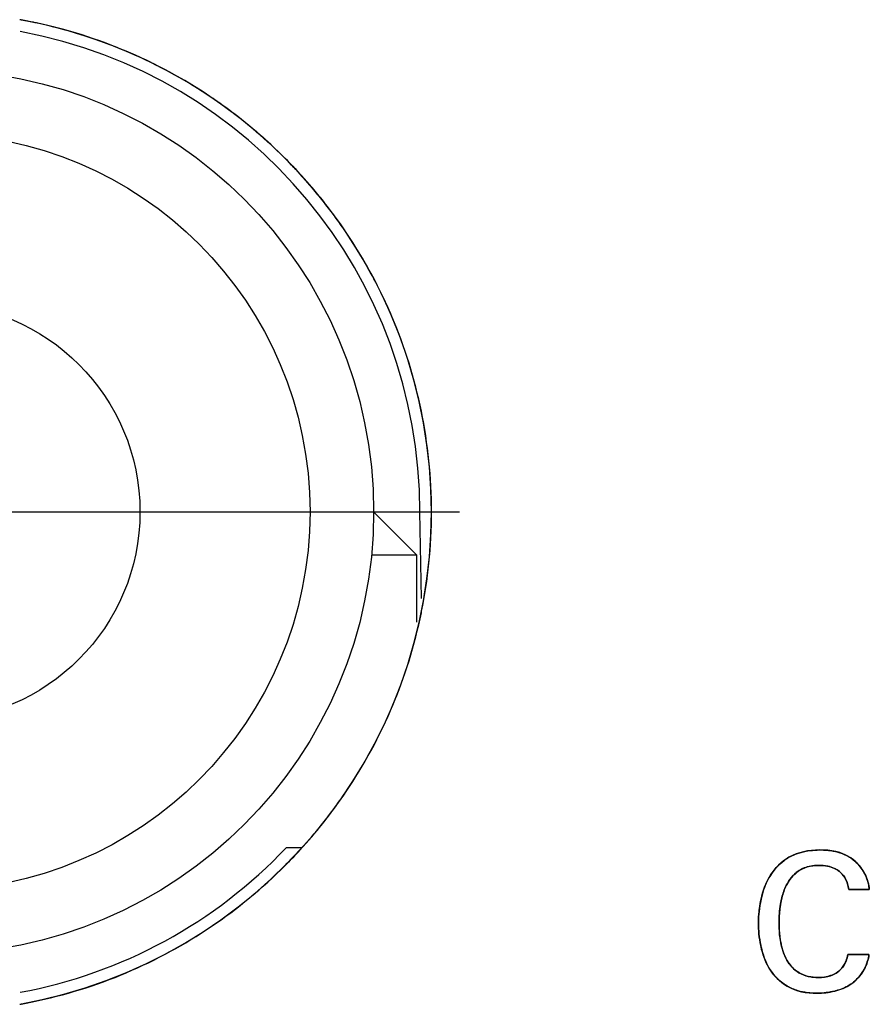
# Model space of a CAD drawing. Header units: inches. Extents: x 0 to 34, y 0 to 22.
# Tile 47 of 73: x 27.173 to 27.541, y 11.089 to 11.514. Entities that reach past the tile are written whole.
import ezdxf

# ---------------------------------------------------------------- set-up
doc = ezdxf.new("R2010")
doc.units = ezdxf.units.IN
doc.header["$LTSCALE"] = 1.87
doc.header["$MEASUREMENT"] = 0
doc.linetypes.add('CENTER', pattern=[0.6, 0.375, -0.075, 0.075, -0.075])
doc.layers.get('0').update_dxf_attribs({"linetype": 'CONTINUOUS'})
doc.layers.add('DATUMCURVES', color=7, linetype='CONTINUOUS')
doc.layers.add('DEFAULT_1', color=7, linetype='CENTER')

msp = doc.modelspace()

# ---------------------------------------------------------------- linework, layer by layer
at = {"color": 7, "linetype": 'CONTINUOUS'}
for p, q in [((27.3264508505, 11.3017219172), (27.3449508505, 11.2832219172)), ((27.347104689, 11.2642635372), (27.3464508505, 11.3017219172)), ((27.3255473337, 11.2832219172), (27.3449508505, 11.2832219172)), ((27.3449508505, 11.2832219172), (27.3449508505, 11.2541305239)), ((27.2887349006, 11.1567219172), (27.2954506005, 11.1567219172)), ((27.5317869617, 11.1385885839), (27.5407050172, 11.1385885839)), ((27.5405411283, 11.1104983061), (27.5313730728, 11.1104983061))]:
    msp.add_line(p, q, dxfattribs=at)
for radius in [0.191, 0.1635, 0.09]:
    msp.add_circle((27.1354508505, 11.3017219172), radius, dxfattribs=at)
for radius, start, end in [(0.216, 280.1670279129, 79.8329720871), (0.211, 0, 79.5482385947), (0.211, 280.4331975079, 316.5908297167)]:
    msp.add_arc((27.1354508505, 11.3017219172), radius, start, end, dxfattribs=at)
for points, knots in [([(27.5387981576, 11.1451658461), (27.5373672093, 11.1479952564), (27.5319634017, 11.1543843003), (27.5192368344, 11.156504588), (27.5060492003, 11.1540252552), (27.4975508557, 11.1453998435), (27.4949973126, 11.1387703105), (27.4941939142, 11.1356107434)], [0, 0, 0, 0, 0.1580757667, 0.4008596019, 0.6354555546, 0.830974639, 1, 1, 1, 1]), ([(27.5037092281, 11.1377465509), (27.5040236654, 11.1386281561), (27.5054422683, 11.1419912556), (27.5086955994, 11.1461962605), (27.5140426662, 11.1486456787), (27.5184430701, 11.1491478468), (27.5224449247, 11.1488138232), (27.5262944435, 11.1476394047), (27.5295718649, 11.1450540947), (27.5312473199, 11.1415492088), (27.531651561, 11.1394314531), (27.5317869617, 11.1385885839)], [0, 0, 0, 0, 0.0726130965, 0.2823261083, 0.3936956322, 0.5218677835, 0.6227140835, 0.704531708, 0.8325863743, 0.9335606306, 1, 1, 1, 1]), ([(27.5017327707, 11.122485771), (27.5017164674, 11.1230425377), (27.5016720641, 11.1263126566), (27.5020281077, 11.1314651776), (27.5030751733, 11.1359688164), (27.5037092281, 11.1377465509)], [0, 0, 0, 0, 0.1080935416, 0.6345435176, 1, 1, 1, 1]), ([(27.4941939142, 11.1356107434), (27.4940879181, 11.1351938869), (27.4935746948, 11.1330332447), (27.4929905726, 11.1293580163), (27.4928099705, 11.1260680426), (27.4927950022, 11.1245620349)], [0, 0, 0, 0, 0.1152437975, 0.5951993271, 1, 1, 1, 1]), ([(27.4927950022, 11.1245620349), (27.4927933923, 11.1244000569), (27.4927846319, 11.1226845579), (27.4929407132, 11.1192800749), (27.493447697, 11.1158520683), (27.4938542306, 11.1139782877), (27.4939034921, 11.1137598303)], [0, 0, 0, 0, 0.0446510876, 0.4728715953, 0.938454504, 1, 1, 1, 1]), ([(27.5050909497, 11.1080563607), (27.5050778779, 11.1080787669), (27.5037102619, 11.110435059), (27.5022616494, 11.1152734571), (27.5017993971, 11.1202104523), (27.5017327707, 11.122485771)], [0, 0, 0, 0, 0.0051643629, 0.5424956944, 1, 1, 1, 1]), ([(27.4939034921, 11.1137598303), (27.4946309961, 11.1105336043), (27.4969813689, 11.1039043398), (27.505234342, 11.0953420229), (27.5162615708, 11.0932199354), (27.5257392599, 11.0943748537), (27.5332681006, 11.0972681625), (27.5371062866, 11.1016079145), (27.5385166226, 11.1041985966)], [0, 0, 0, 0, 0.1709178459, 0.3589205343, 0.5878626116, 0.7220074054, 0.8528712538, 1, 1, 1, 1]), ([(27.5313730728, 11.1104983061), (27.5312037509, 11.109539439), (27.5306599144, 11.1072405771), (27.5284779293, 11.1036177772), (27.5240522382, 11.101006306), (27.5176058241, 11.1002295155), (27.5101679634, 11.1016890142), (27.5063560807, 11.1058878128), (27.5050909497, 11.1080563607)], [0, 0, 0, 0, 0.0863709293, 0.2084172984, 0.3641462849, 0.5220894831, 0.7796205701, 1, 1, 1, 1])]:
    msp.add_open_spline(points, degree=3, knots=knots, dxfattribs=at)
for points in [[(27.5403187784, 11.1410323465), (27.5399856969, 11.1424456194), (27.5394688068, 11.1438397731), (27.5387981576, 11.1451658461)], [(27.5407050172, 11.1385885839), (27.5406406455, 11.1394032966), (27.5405100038, 11.1402209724), (27.5403187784, 11.1410323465)], [(27.5399889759, 11.1077389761), (27.5402558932, 11.108649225), (27.5404431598, 11.1095734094), (27.5405411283, 11.1104983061)], [(27.5385166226, 11.1041985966), (27.5391341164, 11.1053328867), (27.5396325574, 11.1065235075), (27.5399889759, 11.1077389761)]]:
    msp.add_open_spline(points, degree=3, dxfattribs=at)
at = {"layer": 'DATUMCURVES', "color": 40, "linetype": 'CONTINUOUS'}
for points, knots in [([(27.1804967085, 11.5129840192, 3.1355), (27.1799951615, 11.5130904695, 3.1355), (27.1776593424, 11.5135775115, 3.1355), (27.1753102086, 11.5140267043, 3.1355), (27.1734577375, 11.5143556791, 3.1355)], [0, 0, 0, 0, 0.2149867, 1, 1, 1, 1]), ([(27.1801332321, 11.5130454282, 3.1355), (27.1797522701, 11.5131255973, 3.1355), (27.1775370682, 11.5135854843, 3.1355), (27.1753098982, 11.5140113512, 3.1355), (27.173457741, 11.5143402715, 3.1355)], [0, 0, 0, 0, 0.1721377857, 1, 1, 1, 1]), ([(27.2234624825, 11.49900501, 3.1355), (27.2221602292, 11.4995866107, 3.1355), (27.2084534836, 11.5055451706, 3.1355), (27.1940116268, 11.5101155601, 3.1355), (27.1804967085, 11.5129840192, 3.1355)], [0, 0, 0, 0, 0.0955081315, 1, 1, 1, 1]), ([(27.2230515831, 11.4991727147, 3.1355), (27.2218847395, 11.4996909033, 3.1355), (27.2083560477, 11.5055550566, 3.1355), (27.1941119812, 11.5100683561, 3.1355), (27.1806527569, 11.51293543, 3.1355)], [0, 0, 0, 0, 0.0866543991, 1, 1, 1, 1]), ([(27.2625563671, 11.4763539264, 3.1355), (27.2604741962, 11.4778716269, 3.1355), (27.2481743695, 11.4865057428, 3.1355), (27.2349506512, 11.4938742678, 3.1355), (27.2234624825, 11.49900501, 3.1355)], [0, 0, 0, 0, 0.1715722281, 1, 1, 1, 1]), ([(27.2620918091, 11.4766765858, 3.1355), (27.26016036, 11.4780765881, 3.1355), (27.2480401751, 11.4865604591, 3.1355), (27.2350245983, 11.4938178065, 3.1355), (27.2235789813, 11.4989376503, 3.1355)], [0, 0, 0, 0, 0.1613427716, 1, 1, 1, 1]), ([(27.2956445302, 11.4465921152, 3.1355), (27.2932262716, 11.4492636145, 3.1355), (27.2829851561, 11.4600265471, 3.1355), (27.2716674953, 11.4697127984, 3.1355), (27.2625563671, 11.4763539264, 3.1355)], [0, 0, 0, 0, 0.242567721, 1, 1, 1, 1]), ([(27.2955775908, 11.4466513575, 3.1355), (27.2931803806, 11.4492971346, 3.1355), (27.2829811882, 11.4600109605, 3.1355), (27.2717147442, 11.4696574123, 3.1355), (27.2626317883, 11.4762839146, 3.1355)], [0, 0, 0, 0, 0.2413804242, 1, 1, 1, 1]), ([(27.3514626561, 11.3016892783, 3.1355), (27.3514626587, 11.3090938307, 3.1355), (27.3507070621, 11.3239028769, 3.1355), (27.3463183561, 11.3524856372, 3.1355), (27.3357087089, 11.386411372, 3.1355), (27.3175498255, 11.419749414, 3.1355), (27.3029083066, 11.4384976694, 3.1355), (27.2963026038, 11.4458618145, 3.1355)], [0, 0, 0, 0, 0.1345671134, 0.2691342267, 0.5382684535, 0.8074026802, 1, 1, 1, 1]), ([(27.3225511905, 11.4096961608, 3.1355), (27.3200360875, 11.4140422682, 3.1355), (27.3121116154, 11.4266936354, 3.1355), (27.3029438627, 11.4384375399, 3.1355), (27.2963603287, 11.4457827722, 3.1355)], [0, 0, 0, 0, 0.3359501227, 1, 1, 1, 1]), ([(27.3514626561, 11.3016753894, 3.1355), (27.3514626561, 11.3090799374, 3.1355), (27.3507070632, 11.3238889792, 3.1355), (27.3463183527, 11.3524716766, 3.1355), (27.3372406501, 11.381498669, 3.1355), (27.3270034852, 11.4020025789, 3.1355), (27.3225511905, 11.4096961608, 3.1355)], [0, 0, 0, 0, 0.1894643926, 0.3789287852, 0.7578575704, 1, 1, 1, 1]), ([(27.34720939, 11.2588253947, 3.1355), (27.3485817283, 11.2656362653, 3.1355), (27.350719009, 11.2797099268, 3.1355), (27.3514626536, 11.2942848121, 3.1355), (27.3514626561, 11.3016892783, 3.1355)], [0, 0, 0, 0, 0.4919688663, 1, 1, 1, 1]), ([(27.347209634, 11.2588123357, 3.1355), (27.3485818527, 11.2656228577, 3.1355), (27.3507190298, 11.279696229, 3.1355), (27.3514626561, 11.2942708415, 3.1355), (27.3514626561, 11.3016753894, 3.1355)], [0, 0, 0, 0, 0.4919538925, 1, 1, 1, 1]), ([(27.2955836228, 11.156699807, 3.1355), (27.30246561, 11.1642966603, 3.1355), (27.3173766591, 11.1832937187, 3.1355), (27.3357086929, 11.2169514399, 3.1355), (27.3442636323, 11.2443079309, 3.1355), (27.3471647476, 11.2585895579, 3.1355), (27.347209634, 11.2588123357, 3.1355)], [0, 0, 0, 0, 0.2689203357, 0.6315883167, 0.9942562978, 1, 1, 1, 1]), ([(27.2959648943, 11.157136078, 3.1355), (27.302700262, 11.1646103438, 3.1355), (27.3174683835, 11.1834765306, 3.1355), (27.3357087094, 11.2169659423, 3.1355), (27.3442635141, 11.2443219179, 3.1355), (27.3471645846, 11.258603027, 3.1355), (27.34720939, 11.2588253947, 3.1355)], [0, 0, 0, 0, 0.2652704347, 0.6297542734, 0.9942381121, 1, 1, 1, 1]), ([(27.1734577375, 11.0890108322, 3.1355), (27.1753102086, 11.0893398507, 3.1355), (27.1912681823, 11.0923916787, 3.1355), (27.2201821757, 11.1014344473, 3.1355), (27.2570123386, 11.1214965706, 3.1355), (27.2811840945, 11.141459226, 3.1355), (27.2931757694, 11.1540565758, 3.1355), (27.2955707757, 11.1566999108, 3.1355)], [0, 0, 0, 0, 0.0385573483, 0.3336569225, 0.6287564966, 0.9238560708, 1, 1, 1, 1]), ([(27.173457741, 11.0889970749, 3.1355), (27.1753098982, 11.0893260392, 3.1355), (27.191267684, 11.0923778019, 3.1355), (27.2201816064, 11.1014203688, 3.1355), (27.257012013, 11.1214823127, 3.1355), (27.2811888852, 11.1414489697, 3.1355), (27.2931845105, 11.154051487, 3.1355), (27.2955836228, 11.156699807, 3.1355)], [0, 0, 0, 0, 0.0385454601, 0.3336064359, 0.6286674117, 0.9237283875, 1, 1, 1, 1]), ([(27.4932010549, 11.1304143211, 3.1355), (27.4933746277, 11.1317412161, 3.1355), (27.4942380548, 11.136685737, 3.1355), (27.497235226, 11.1450933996, 3.1355), (27.5060499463, 11.1540397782, 3.1355), (27.5192375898, 11.1565195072, 3.1355), (27.5343044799, 11.1540079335, 3.1355), (27.540290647, 11.1438554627, 3.1355), (27.5407057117, 11.1385906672, 3.1355)], [0, 0, 0, 0, 0.0576260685, 0.2159099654, 0.3776630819, 0.571744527, 0.7726125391, 1, 1, 1, 1]), ([(27.5038808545, 11.1511355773, 3.1355), (27.5045533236, 11.1516371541, 3.1355), (27.5068369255, 11.1531418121, 3.1355), (27.5093736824, 11.1541454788, 3.1355), (27.511208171, 11.1546420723, 3.1355)], [0, 0, 0, 0, 0.3061745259, 1, 1, 1, 1]), ([(27.511208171, 11.1546420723, 3.1355), (27.5137465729, 11.1553292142, 3.1355), (27.5167114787, 11.1556661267, 3.1355), (27.5196969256, 11.1556693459, 3.1355), (27.5199828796, 11.1556663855, 3.1355)], [0, 0, 0, 0, 0.9042089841, 1, 1, 1, 1]), ([(27.5280196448, 11.1544952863, 3.1355), (27.5296767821, 11.1539669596, 3.1355), (27.531865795, 11.1529498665, 3.1355), (27.533799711, 11.1514424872, 3.1355), (27.5343176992, 11.1509874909, 3.1355)], [0, 0, 0, 0, 0.7202078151, 1, 1, 1, 1]), ([(27.5170005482, 11.1489091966, 3.1355), (27.5159500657, 11.1488132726, 3.1355), (27.5139828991, 11.1484663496, 3.1355), (27.5121179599, 11.1477229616, 3.1355), (27.5112870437, 11.1472862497, 3.1355)], [0, 0, 0, 0, 0.5292445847, 1, 1, 1, 1]), ([(27.5170807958, 11.1489315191, 3.1355), (27.5160034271, 11.1488376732, 3.1355), (27.5140236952, 11.1484940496, 3.1355), (27.5121473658, 11.1477494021, 3.1355), (27.5113284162, 11.1473224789, 3.1355)], [0, 0, 0, 0, 0.5394811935, 1, 1, 1, 1]), ([(27.5227356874, 11.1486153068, 3.1355), (27.5227116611, 11.1486203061, 3.1355), (27.5214167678, 11.1488866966, 3.1355), (27.5194967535, 11.1490467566, 3.1355), (27.5175962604, 11.1489635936, 3.1355), (27.5170005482, 11.1489091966, 3.1355)], [0, 0, 0, 0, 0.0127894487, 0.6889922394, 1, 1, 1, 1]), ([(27.5317876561, 11.1385906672, 3.1355), (27.5316533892, 11.1394355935, 3.1355), (27.5312498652, 11.1415552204, 3.1355), (27.52957432, 11.1450613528, 3.1355), (27.5262958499, 11.1476438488, 3.1355), (27.5224468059, 11.1488162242, 3.1355), (27.5195244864, 11.1490598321, 3.1355), (27.5176504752, 11.148981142, 3.1355), (27.5170807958, 11.1489315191, 3.1355)], [0, 0, 0, 0, 0.1274269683, 0.3206325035, 0.5655951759, 0.7221549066, 0.915150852, 1, 1, 1, 1]), ([(27.4931996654, 11.1304088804, 3.1355), (27.493373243, 11.1317349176, 3.1355), (27.4942369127, 11.1366772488, 3.1355), (27.4959672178, 11.1415284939, 3.1355), (27.4979800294, 11.1447071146, 3.1355), (27.4980066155, 11.1447488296, 3.1355)], [0, 0, 0, 0, 0.2642615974, 0.9903285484, 1, 1, 1, 1]), ([(27.5113284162, 11.1473224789, 3.1355), (27.5108730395, 11.1470850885, 3.1355), (27.5081059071, 11.1454341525, 3.1355), (27.5054425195, 11.1419925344, 3.1355), (27.5040234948, 11.1386277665, 3.1355), (27.5037085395, 11.1377441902, 3.1355)], [0, 0, 0, 0, 0.1235001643, 0.7741841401, 1, 1, 1, 1]), ([(27.5112870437, 11.1472862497, 3.1355), (27.5108460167, 11.1470544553, 3.1355), (27.5091706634, 11.1460509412, 3.1355), (27.5077543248, 11.1446750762, 3.1355), (27.5068442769, 11.1435251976, 3.1355)], [0, 0, 0, 0, 0.2553385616, 1, 1, 1, 1]), ([(27.5271692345, 11.1467883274, 3.1355), (27.5266907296, 11.147118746, 3.1355), (27.5252846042, 11.1479303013, 3.1355), (27.5237421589, 11.1484058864, 3.1355), (27.5227356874, 11.1486153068, 3.1355)], [0, 0, 0, 0, 0.3590430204, 1, 1, 1, 1]), ([(27.5303323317, 11.1432903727, 3.1355), (27.5300899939, 11.1437354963, 3.1355), (27.5292344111, 11.1450709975, 3.1355), (27.5280592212, 11.1461737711, 3.1355), (27.5271692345, 11.1467883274, 3.1355)], [0, 0, 0, 0, 0.3202658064, 1, 1, 1, 1]), ([(27.5068442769, 11.1435251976, 3.1355), (27.5060600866, 11.1425343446, 3.1355), (27.5048735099, 11.1406339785, 3.1355), (27.5040190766, 11.1386071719, 3.1355), (27.5037030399, 11.1377195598, 3.1355)], [0, 0, 0, 0, 0.5703694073, 1, 1, 1, 1]), ([(27.5317876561, 11.1385753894, 3.1355), (27.5316528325, 11.1394202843, 3.1355), (27.531343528, 11.141043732, 3.1355), (27.5307137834, 11.1425897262, 3.1355), (27.5303323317, 11.1432903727, 3.1355)], [0, 0, 0, 0, 0.5189000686, 1, 1, 1, 1]), ([(27.5037085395, 11.1377441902, 3.1355), (27.5030759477, 11.1359695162, 3.1355), (27.5025134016, 11.1335502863, 3.1355), (27.5021616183, 11.1311044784, 3.1355), (27.5020889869, 11.130519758, 3.1355)], [0, 0, 0, 0, 0.7614155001, 1, 1, 1, 1]), ([(27.5037030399, 11.1377195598, 3.1355), (27.503072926, 11.1359498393, 3.1355), (27.5025125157, 11.1335402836, 3.1355), (27.5021615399, 11.1311042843, 3.1355), (27.5020892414, 11.1305239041, 3.1355)], [0, 0, 0, 0, 0.762231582, 1, 1, 1, 1]), ([(27.5407057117, 11.1385906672, 3.1355), (27.5402412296, 11.1385906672, 3.1355), (27.5372685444, 11.1385906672, 3.1355), (27.5342958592, 11.1385906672, 3.1355), (27.5317876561, 11.1385906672, 3.1355)], [0, 0, 0, 0, 0.15625, 1, 1, 1, 1]), ([(27.5407043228, 11.1385753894, 3.1355), (27.540239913, 11.1385753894, 3.1355), (27.5372676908, 11.1385753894, 3.1355), (27.5342954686, 11.1385753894, 3.1355), (27.5317876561, 11.1385753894, 3.1355)], [0, 0, 0, 0, 0.15625, 1, 1, 1, 1]), ([(27.4927946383, 11.1246059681, 3.1355), (27.4928104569, 11.1261006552, 3.1355), (27.4929175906, 11.1280404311, 3.1355), (27.4931418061, 11.129966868, 3.1355), (27.4931996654, 11.1304088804, 3.1355)], [0, 0, 0, 0, 0.7701383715, 1, 1, 1, 1]), ([(27.4927961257, 11.1246183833, 3.1355), (27.4928121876, 11.1261104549, 3.1355), (27.4929193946, 11.1280478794, 3.1355), (27.4931431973, 11.1299720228, 3.1355), (27.4932010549, 11.1304143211, 3.1355)], [0, 0, 0, 0, 0.7697160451, 1, 1, 1, 1]), ([(27.5020892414, 11.1305239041, 3.1355), (27.5018267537, 11.1284167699, 3.1355), (27.5016797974, 11.125715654, 3.1355), (27.5017175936, 11.1230141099, 3.1355), (27.5017351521, 11.1224358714, 3.1355)], [0, 0, 0, 0, 0.785838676, 1, 1, 1, 1]), ([(27.5020889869, 11.130519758, 3.1355), (27.501827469, 11.1284144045, 3.1355), (27.5016806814, 11.1257083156, 3.1355), (27.5017192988, 11.1230017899, 3.1355), (27.5017373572, 11.1224167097, 3.1355)], [0, 0, 0, 0, 0.7837001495, 1, 1, 1, 1]), ([(27.4938950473, 11.1138015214, 3.1355), (27.4938486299, 11.1140082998, 3.1355), (27.4934453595, 11.1158716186, 3.1355), (27.4929400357, 11.1192904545, 3.1355), (27.4927833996, 11.1227073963, 3.1355), (27.4927928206, 11.124434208, 3.1355), (27.4927946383, 11.1246059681, 3.1355)], [0, 0, 0, 0, 0.0582370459, 0.5240734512, 0.9526583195, 1, 1, 1, 1]), ([(27.4938921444, 11.1138296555, 3.1355), (27.4938472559, 11.1140299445, 3.1355), (27.4934458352, 11.115885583, 3.1355), (27.4929414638, 11.1192949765, 3.1355), (27.4927846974, 11.1227131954, 3.1355), (27.4927942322, 11.1244424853, 3.1355), (27.4927961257, 11.1246183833, 3.1355)], [0, 0, 0, 0, 0.0564899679, 0.5226850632, 0.9514459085, 1, 1, 1, 1]), ([(27.5022276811, 11.1169011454, 3.1355), (27.502289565, 11.11650006, 3.1355), (27.5024205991, 11.1157294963, 3.1355), (27.5025758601, 11.1149619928, 3.1355), (27.5026568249, 11.114594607, 3.1355)], [0, 0, 0, 0, 0.5195918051, 1, 1, 1, 1]), ([(27.502229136, 11.1169092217, 3.1355), (27.5022909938, 11.1165085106, 3.1355), (27.5024239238, 11.1157271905, 3.1355), (27.502581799, 11.114949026, 3.1355), (27.5026656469, 11.1145706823, 3.1355)], [0, 0, 0, 0, 0.5119587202, 1, 1, 1, 1]), ([(27.5026568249, 11.114594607, 3.1355), (27.5031541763, 11.1123378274, 3.1355), (27.5046982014, 11.1077208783, 3.1355), (27.5101399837, 11.1016833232, 3.1355), (27.5176058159, 11.1002162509, 3.1355), (27.5240566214, 11.100992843, 3.1355), (27.527878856, 11.1032634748, 3.1355), (27.5293833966, 11.105259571, 3.1355), (27.5297547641, 11.1058724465, 3.1355)], [0, 0, 0, 0, 0.1921878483, 0.4021175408, 0.6447976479, 0.793630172, 0.9405485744, 1, 1, 1, 1]), ([(27.5026656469, 11.1145706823, 3.1355), (27.5031629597, 11.1123266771, 3.1355), (27.5039126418, 11.1100937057, 3.1355), (27.5050953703, 11.1080602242, 3.1355), (27.5051163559, 11.1080244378, 3.1355)], [0, 0, 0, 0, 0.9823700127, 1, 1, 1, 1]), ([(27.5297547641, 11.1058724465, 3.1355), (27.5301025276, 11.1064463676, 3.1355), (27.5308239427, 11.1079394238, 3.1355), (27.5312031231, 11.1095420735, 3.1355), (27.5313737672, 11.1104990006, 3.1355)], [0, 0, 0, 0, 0.4066158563, 1, 1, 1, 1]), ([(27.5297630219, 11.1058963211, 3.1355), (27.5301074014, 11.1064657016, 3.1355), (27.5308271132, 11.1079553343, 3.1355), (27.5312054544, 11.1095548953, 3.1355), (27.5313737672, 11.1105142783, 3.1355)], [0, 0, 0, 0, 0.4040897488, 1, 1, 1, 1]), ([(27.5313737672, 11.1105142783, 3.1355), (27.5318513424, 11.1105142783, 3.1355), (27.5349078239, 11.1105142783, 3.1355), (27.5379643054, 11.1105142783, 3.1355), (27.5405432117, 11.1105142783, 3.1355)], [0, 0, 0, 0, 0.15625, 1, 1, 1, 1]), ([(27.5313737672, 11.1104990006, 3.1355), (27.5318512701, 11.1104990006, 3.1355), (27.5349072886, 11.1104990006, 3.1355), (27.5379633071, 11.1104990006, 3.1355), (27.5405418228, 11.1104990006, 3.1355)], [0, 0, 0, 0, 0.15625, 1, 1, 1, 1]), ([(27.5027627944, 11.0985098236, 3.1355), (27.5006662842, 11.1001797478, 3.1355), (27.4987928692, 11.1023585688, 3.1355), (27.4973532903, 11.1047635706, 3.1355), (27.4972909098, 11.1048695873, 3.1355)], [0, 0, 0, 0, 0.9560942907, 1, 1, 1, 1]), ([(27.5028022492, 11.0984637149, 3.1355), (27.5006880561, 11.1001393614, 3.1355), (27.4988085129, 11.1023211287, 3.1355), (27.4973645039, 11.1047299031, 3.1355), (27.4973081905, 11.1048253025, 3.1355)], [0, 0, 0, 0, 0.9605379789, 1, 1, 1, 1]), ([(27.5092254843, 11.1033625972, 3.1355), (27.5095567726, 11.1031177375, 3.1355), (27.5112739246, 11.1019692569, 3.1355), (27.5132508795, 11.1012734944, 3.1355), (27.5148940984, 11.1009486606, 3.1355)], [0, 0, 0, 0, 0.1992314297, 1, 1, 1, 1]), ([(27.5211159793, 11.1007243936, 3.1355), (27.5220939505, 11.1008470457, 3.1355), (27.523883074, 11.101238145, 3.1355), (27.525575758, 11.102020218, 3.1355), (27.5263077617, 11.1024636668, 3.1355)], [0, 0, 0, 0, 0.5373489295, 1, 1, 1, 1]), ([(27.5263077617, 11.1024636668, 3.1355), (27.5270967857, 11.1029416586, 3.1355), (27.5283987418, 11.1039638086, 3.1355), (27.5293900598, 11.1052796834, 3.1355), (27.5297630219, 11.1058963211, 3.1355)], [0, 0, 0, 0, 0.5604118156, 1, 1, 1, 1]), ([(27.5098843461, 11.0948579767, 3.1355), (27.5082337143, 11.095342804, 3.1355), (27.5057423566, 11.0963763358, 3.1355), (27.5035254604, 11.0979023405, 3.1355), (27.5027627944, 11.0985098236, 3.1355)], [0, 0, 0, 0, 0.6377483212, 1, 1, 1, 1]), ([(27.5097791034, 11.0948746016, 3.1355), (27.5081656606, 11.0953564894, 3.1355), (27.5057273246, 11.0963761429, 3.1355), (27.5035527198, 11.0978689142, 3.1355), (27.5028022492, 11.0984637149, 3.1355)], [0, 0, 0, 0, 0.636999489, 1, 1, 1, 1]), ([(27.5148940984, 11.1009486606, 3.1355), (27.516145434, 11.1007012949, 3.1355), (27.5182497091, 11.1005170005, 3.1355), (27.5203214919, 11.1006247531, 3.1355), (27.5211159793, 11.1007243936, 3.1355)], [0, 0, 0, 0, 0.6112359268, 1, 1, 1, 1]), ([(27.5338389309, 11.0985512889, 3.1355), (27.5334686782, 11.0982499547, 3.1355), (27.5313792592, 11.0966862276, 3.1355), (27.5290085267, 11.095664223, 3.1355), (27.5270037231, 11.0950623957, 3.1355)], [0, 0, 0, 0, 0.1822536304, 1, 1, 1, 1]), ([(27.5338654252, 11.0985650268, 3.1355), (27.533486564, 11.0982553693, 3.1355), (27.5314102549, 11.0966976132, 3.1355), (27.5290563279, 11.0956747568, 3.1355), (27.5270783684, 11.0950737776, 3.1355)], [0, 0, 0, 0, 0.1878125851, 1, 1, 1, 1]), ([(27.5185205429, 11.0937537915, 3.1355), (27.5183606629, 11.0937510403, 3.1355), (27.5154255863, 11.0937217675, 3.1355), (27.5124390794, 11.0940801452, 3.1355), (27.5097791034, 11.0948746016, 3.1355)], [0, 0, 0, 0, 0.0545260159, 1, 1, 1, 1]), ([(27.5184282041, 11.0937661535, 3.1355), (27.5182995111, 11.0937643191, 3.1355), (27.515431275, 11.0937400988, 3.1355), (27.5125139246, 11.094085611, 3.1355), (27.5098843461, 11.0948579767, 3.1355)], [0, 0, 0, 0, 0.0449037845, 1, 1, 1, 1]), ([(27.5270037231, 11.0950623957, 3.1355), (27.526585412, 11.0949368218, 3.1355), (27.5237867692, 11.0941701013, 3.1355), (27.520909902, 11.0938015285, 3.1355), (27.5184282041, 11.0937661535, 3.1355)], [0, 0, 0, 0, 0.1504982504, 1, 1, 1, 1]), ([(27.5270783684, 11.0950737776, 3.1355), (27.5266352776, 11.0949391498, 3.1355), (27.5238420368, 11.094168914, 3.1355), (27.5209703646, 11.0937959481, 3.1355), (27.5185205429, 11.0937537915, 3.1355)], [0, 0, 0, 0, 0.1598177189, 1, 1, 1, 1])]:
    msp.add_open_spline(points, degree=3, knots=knots, dxfattribs=at)
for points in [[(27.1806527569, 11.51293543, 3.1355), (27.1804796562, 11.5129723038, 3.1355), (27.1803064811, 11.5130089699, 3.1355), (27.1801332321, 11.5130454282, 3.1355)], [(27.2235789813, 11.4989376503, 3.1355), (27.2234033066, 11.499016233, 3.1355), (27.2232275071, 11.4990945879, 3.1355), (27.2230515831, 11.4991727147, 3.1355)], [(27.2626317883, 11.4762839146, 3.1355), (27.262452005, 11.4764150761, 3.1355), (27.2622720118, 11.4765459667, 3.1355), (27.2620918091, 11.4766765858, 3.1355)], [(27.2963603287, 11.4457827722, 3.1355), (27.2961001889, 11.4460730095, 3.1355), (27.2958392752, 11.446362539, 3.1355), (27.2955775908, 11.4466513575, 3.1355)], [(27.2963026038, 11.4458618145, 3.1355), (27.2960837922, 11.4461057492, 3.1355), (27.2958644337, 11.4463491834, 3.1355), (27.2956445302, 11.4465921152, 3.1355)], [(27.2955707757, 11.1566999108, 3.1355), (27.2957023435, 11.1568451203, 3.1355), (27.2958337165, 11.1569905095, 3.1355), (27.2959648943, 11.157136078, 3.1355)], [(27.5199828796, 11.1556663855, 3.1355), (27.5227269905, 11.1556379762, 3.1355), (27.5254687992, 11.1553085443, 3.1355), (27.5280196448, 11.1544952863, 3.1355)], [(27.4980066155, 11.1447488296, 3.1355), (27.4995669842, 11.1471971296, 3.1355), (27.5015656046, 11.1494086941, 3.1355), (27.5038808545, 11.1511355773, 3.1355)], [(27.5343176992, 11.1509874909, 3.1355), (27.5361518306, 11.149376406, 3.1355), (27.5376962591, 11.1473485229, 3.1355), (27.5388117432, 11.1451319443, 3.1355)], [(27.5388117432, 11.1451319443, 3.1355), (27.5398595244, 11.1430498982, 3.1355), (27.5405288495, 11.1408013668, 3.1355), (27.5407043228, 11.1385753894, 3.1355)], [(27.5017351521, 11.1224358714, 3.1355), (27.5017913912, 11.1205837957, 3.1355), (27.5019447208, 11.1187350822, 3.1355), (27.5022276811, 11.1169011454, 3.1355)], [(27.5017373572, 11.1224167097, 3.1355), (27.5017942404, 11.1205737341, 3.1355), (27.5019474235, 11.1187341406, 3.1355), (27.502229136, 11.1169092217, 3.1355)], [(27.4972909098, 11.1048695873, 3.1355), (27.4956596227, 11.1076419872, 3.1355), (27.4945926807, 11.1107039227, 3.1355), (27.4938921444, 11.1138296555, 3.1355)], [(27.4973081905, 11.1048253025, 3.1355), (27.4956694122, 11.1076015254, 3.1355), (27.4945981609, 11.1106693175, 3.1355), (27.4938950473, 11.1138015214, 3.1355)], [(27.5405432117, 11.1105142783, 3.1355), (27.5403128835, 11.1083395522, 3.1355), (27.5395889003, 11.1061687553, 3.1355), (27.5384966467, 11.1041737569, 3.1355)], [(27.5405418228, 11.1104990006, 3.1355), (27.5403122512, 11.1083342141, 3.1355), (27.5395930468, 11.1061737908, 3.1355), (27.5385083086, 11.1041868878, 3.1355)], [(27.5051163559, 11.1080244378, 3.1355), (27.5061697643, 11.1062280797, 3.1355), (27.507561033, 11.1045928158, 3.1355), (27.5092254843, 11.1033625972, 3.1355)], [(27.5384966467, 11.1041737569, 3.1355), (27.5373194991, 11.1020236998, 3.1355), (27.5357146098, 11.1000778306, 3.1355), (27.5338389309, 11.0985512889, 3.1355)], [(27.5385083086, 11.1041868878, 3.1355), (27.5373356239, 11.1020388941, 3.1355), (27.5357357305, 11.1000936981, 3.1355), (27.5338654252, 11.0985650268, 3.1355)]]:
    msp.add_open_spline(points, degree=3, dxfattribs=at)
at = {"layer": 'DEFAULT_1', "color": 7, "linetype": 'CENTER'}
msp.add_line((27.1354508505, 11.3017219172), (27.3636322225, 11.3017219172), dxfattribs=at)

doc.saveas('drawing.dxf')
